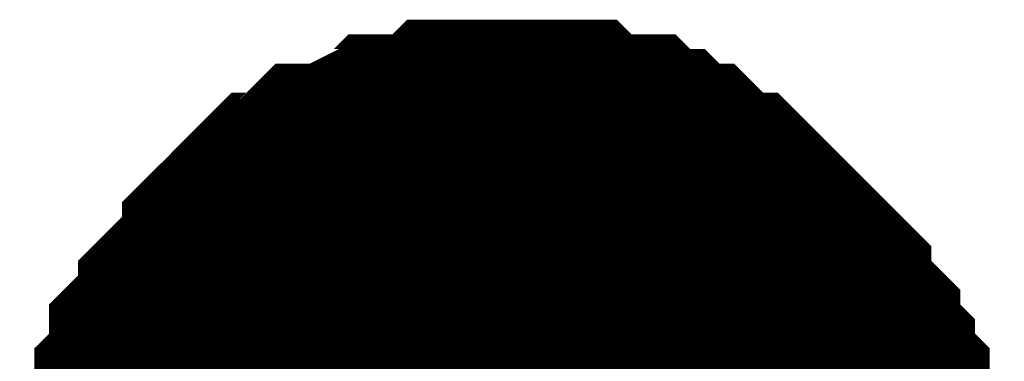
# Model space of a CAD drawing. Header units: inches. Extents: x 0 to 292, y 0 to 193.
# Tile 92 of 189: x 115.993 to 117.305, y 125.996 to 126.452. Entities that reach past the tile are written whole.
import ezdxf

# ---------------------------------------------------------------- set-up
doc = ezdxf.new("R2010")
doc.units = ezdxf.units.IN
doc.layers.add('Sheet', color=255, linetype='Continuous')

msp = doc.modelspace()

# ---------------------------------------------------------------- linework, layer by layer
at = {"layer": 'Sheet'}
for points in [[(116.1425, 125.8151, 0.2997, 0.2997, 0), (116.1425, 125.8541, 0.2997, 0.2997, 0), (116.1425, 125.8736, 0.2997, 0.2997, 0), (116.162, 125.8931, 0.2997, 0.2997, 0), (116.162, 125.9126, 0.2997, 0.2997, 0), (116.162, 125.9516, 0.2997, 0.2997, 0), (116.1815, 125.9711, 0.2997, 0.2997, 0), (116.1815, 125.9906, 0.2997, 0.2997, 0), (116.1815, 126.0101, 0.2997, 0.2997, 0), (116.2009, 126.0295, 0.2997, 0.2997, 0), (116.2204, 126.049, 0.2997, 0.2997, 0), (116.2204, 126.0685, 0.2997, 0.2997, 0), (116.2399, 126.088, 0.2997, 0.2997, 0), (116.2594, 126.1075, 0.2997, 0.2997, 0), (116.2789, 126.127, 0.2997, 0.2997, 0), (116.2789, 126.1465, 0.2997, 0.2997, 0), (116.2984, 126.166, 0.2997, 0.2997, 0), (116.3178, 126.1855, 0.2997, 0.2997, 0), (116.3373, 126.205, 0.2997, 0.2997, 0), (116.3568, 126.205, 0.2997, 0.2997, 0), (116.3763, 126.2245, 0.2997, 0.2997, 0), (116.3958, 126.2439, 0.2997, 0.2997, 0), (116.4153, 126.2439, 0.2997, 0.2997, 0), (116.4542, 126.2634, 0.2997, 0.2997, 0), (116.4737, 126.2634, 0.2997, 0.2997, 0), (116.4932, 126.2829, 0.2997, 0.2997, 0), (116.5127, 126.2829, 0.2997, 0.2997, 0), (116.5516, 126.2829, 0.2997, 0.2997, 0), (116.5711, 126.3024, 0.2997, 0.2997, 0), (116.5906, 126.3024, 0.2997, 0.2997, 0), (116.6296, 126.3024, 0.2997, 0.2997, 0), (116.6491, 126.3024, 0.2997, 0.2997, 0)], [(116.1425, 125.8151, 0.2997, 0.2997, 0), (116.1425, 125.8541, 0.2997, 0.2997, 0), (116.1425, 125.8736, 0.2997, 0.2997, 0), (116.162, 125.8931, 0.2997, 0.2997, 0), (116.162, 125.9126, 0.2997, 0.2997, 0), (116.162, 125.9516, 0.2997, 0.2997, 0), (116.1815, 125.9711, 0.2997, 0.2997, 0), (116.1815, 125.9906, 0.2997, 0.2997, 0), (116.1815, 126.0101, 0.2997, 0.2997, 0), (116.2009, 126.0295, 0.2997, 0.2997, 0), (116.2204, 126.049, 0.2997, 0.2997, 0), (116.2204, 126.0685, 0.2997, 0.2997, 0), (116.2399, 126.088, 0.2997, 0.2997, 0), (116.2594, 126.1075, 0.2997, 0.2997, 0), (116.2789, 126.127, 0.2997, 0.2997, 0), (116.2789, 126.1465, 0.2997, 0.2997, 0), (116.2984, 126.166, 0.2997, 0.2997, 0), (116.3178, 126.1855, 0.2997, 0.2997, 0), (116.3373, 126.205, 0.2997, 0.2997, 0), (116.3568, 126.205, 0.2997, 0.2997, 0), (116.3763, 126.2245, 0.2997, 0.2997, 0), (116.3958, 126.2439, 0.2997, 0.2997, 0), (116.4153, 126.2439, 0.2997, 0.2997, 0), (116.4542, 126.2634, 0.2997, 0.2997, 0), (116.4737, 126.2634, 0.2997, 0.2997, 0), (116.4932, 126.2829, 0.2997, 0.2997, 0), (116.5127, 126.2829, 0.2997, 0.2997, 0), (116.5516, 126.2829, 0.2997, 0.2997, 0), (116.5711, 126.3024, 0.2997, 0.2997, 0), (116.5906, 126.3024, 0.2997, 0.2997, 0), (116.6296, 126.3024, 0.2997, 0.2997, 0), (116.6491, 126.3024, 0.2997, 0.2997, 0)], [(116.1425, 125.8151, 0.2997, 0.2997, 0), (116.1425, 125.8541, 0.2997, 0.2997, 0), (116.1425, 125.8736, 0.2997, 0.2997, 0), (116.162, 125.8931, 0.2997, 0.2997, 0), (116.162, 125.9126, 0.2997, 0.2997, 0), (116.162, 125.9516, 0.2997, 0.2997, 0), (116.1815, 125.9711, 0.2997, 0.2997, 0), (116.1815, 125.9906, 0.2997, 0.2997, 0), (116.1815, 126.0101, 0.2997, 0.2997, 0), (116.2009, 126.0295, 0.2997, 0.2997, 0), (116.2204, 126.049, 0.2997, 0.2997, 0), (116.2204, 126.0685, 0.2997, 0.2997, 0), (116.2399, 126.088, 0.2997, 0.2997, 0), (116.2594, 126.1075, 0.2997, 0.2997, 0), (116.2789, 126.127, 0.2997, 0.2997, 0), (116.2789, 126.1465, 0.2997, 0.2997, 0), (116.2984, 126.166, 0.2997, 0.2997, 0), (116.3178, 126.1855, 0.2997, 0.2997, 0), (116.3373, 126.205, 0.2997, 0.2997, 0), (116.3568, 126.205, 0.2997, 0.2997, 0), (116.3763, 126.2245, 0.2997, 0.2997, 0), (116.3958, 126.2439, 0.2997, 0.2997, 0), (116.4153, 126.2439, 0.2997, 0.2997, 0), (116.4542, 126.2634, 0.2997, 0.2997, 0), (116.4737, 126.2634, 0.2997, 0.2997, 0), (116.4932, 126.2829, 0.2997, 0.2997, 0), (116.5127, 126.2829, 0.2997, 0.2997, 0), (116.5516, 126.2829, 0.2997, 0.2997, 0), (116.5711, 126.3024, 0.2997, 0.2997, 0), (116.5906, 126.3024, 0.2997, 0.2997, 0), (116.6296, 126.3024, 0.2997, 0.2997, 0), (116.6491, 126.3024, 0.2997, 0.2997, 0)], [(116.1425, 125.8151, 0.2997, 0.2997, 0), (116.1425, 125.8541, 0.2997, 0.2997, 0), (116.1425, 125.8736, 0.2997, 0.2997, 0), (116.162, 125.8931, 0.2997, 0.2997, 0), (116.162, 125.9126, 0.2997, 0.2997, 0), (116.162, 125.9516, 0.2997, 0.2997, 0), (116.1815, 125.9711, 0.2997, 0.2997, 0), (116.1815, 125.9906, 0.2997, 0.2997, 0), (116.1815, 126.0101, 0.2997, 0.2997, 0), (116.2009, 126.0295, 0.2997, 0.2997, 0), (116.2204, 126.049, 0.2997, 0.2997, 0), (116.2204, 126.0685, 0.2997, 0.2997, 0), (116.2399, 126.088, 0.2997, 0.2997, 0), (116.2594, 126.1075, 0.2997, 0.2997, 0), (116.2789, 126.127, 0.2997, 0.2997, 0), (116.2789, 126.1465, 0.2997, 0.2997, 0), (116.2984, 126.166, 0.2997, 0.2997, 0), (116.3178, 126.1855, 0.2997, 0.2997, 0), (116.3373, 126.205, 0.2997, 0.2997, 0), (116.3568, 126.205, 0.2997, 0.2997, 0), (116.3763, 126.2245, 0.2997, 0.2997, 0), (116.3958, 126.2439, 0.2997, 0.2997, 0), (116.4153, 126.2439, 0.2997, 0.2997, 0), (116.4542, 126.2634, 0.2997, 0.2997, 0), (116.4737, 126.2634, 0.2997, 0.2997, 0), (116.4932, 126.2829, 0.2997, 0.2997, 0), (116.5127, 126.2829, 0.2997, 0.2997, 0), (116.5516, 126.2829, 0.2997, 0.2997, 0), (116.5711, 126.3024, 0.2997, 0.2997, 0), (116.5906, 126.3024, 0.2997, 0.2997, 0), (116.6296, 126.3024, 0.2997, 0.2997, 0), (116.6491, 126.3024, 0.2997, 0.2997, 0)], [(116.1425, 125.8151, 0.2997, 0.2997, 0), (116.1425, 125.8541, 0.2997, 0.2997, 0), (116.1425, 125.8736, 0.2997, 0.2997, 0), (116.162, 125.8931, 0.2997, 0.2997, 0), (116.162, 125.9126, 0.2997, 0.2997, 0), (116.162, 125.9516, 0.2997, 0.2997, 0), (116.1815, 125.9711, 0.2997, 0.2997, 0), (116.1815, 125.9906, 0.2997, 0.2997, 0), (116.1815, 126.0101, 0.2997, 0.2997, 0), (116.2009, 126.0295, 0.2997, 0.2997, 0), (116.2204, 126.049, 0.2997, 0.2997, 0), (116.2204, 126.0685, 0.2997, 0.2997, 0), (116.2399, 126.088, 0.2997, 0.2997, 0), (116.2594, 126.1075, 0.2997, 0.2997, 0), (116.2789, 126.127, 0.2997, 0.2997, 0), (116.2789, 126.1465, 0.2997, 0.2997, 0), (116.2984, 126.166, 0.2997, 0.2997, 0), (116.3178, 126.1855, 0.2997, 0.2997, 0), (116.3373, 126.205, 0.2997, 0.2997, 0), (116.3568, 126.205, 0.2997, 0.2997, 0), (116.3763, 126.2245, 0.2997, 0.2997, 0), (116.3958, 126.2439, 0.2997, 0.2997, 0), (116.4153, 126.2439, 0.2997, 0.2997, 0), (116.4542, 126.2634, 0.2997, 0.2997, 0), (116.4737, 126.2634, 0.2997, 0.2997, 0), (116.4932, 126.2829, 0.2997, 0.2997, 0), (116.5127, 126.2829, 0.2997, 0.2997, 0), (116.5516, 126.2829, 0.2997, 0.2997, 0), (116.5711, 126.3024, 0.2997, 0.2997, 0), (116.5906, 126.3024, 0.2997, 0.2997, 0), (116.6296, 126.3024, 0.2997, 0.2997, 0), (116.6491, 126.3024, 0.2997, 0.2997, 0)], [(116.1425, 125.8151, 0.2997, 0.2997, 0), (116.1425, 125.8541, 0.2997, 0.2997, 0), (116.1425, 125.8736, 0.2997, 0.2997, 0), (116.162, 125.8931, 0.2997, 0.2997, 0), (116.162, 125.9126, 0.2997, 0.2997, 0), (116.162, 125.9516, 0.2997, 0.2997, 0), (116.1815, 125.9711, 0.2997, 0.2997, 0), (116.1815, 125.9906, 0.2997, 0.2997, 0), (116.1815, 126.0101, 0.2997, 0.2997, 0), (116.2009, 126.0295, 0.2997, 0.2997, 0), (116.2204, 126.049, 0.2997, 0.2997, 0), (116.2204, 126.0685, 0.2997, 0.2997, 0), (116.2399, 126.088, 0.2997, 0.2997, 0), (116.2594, 126.1075, 0.2997, 0.2997, 0), (116.2789, 126.127, 0.2997, 0.2997, 0), (116.2789, 126.1465, 0.2997, 0.2997, 0), (116.2984, 126.166, 0.2997, 0.2997, 0), (116.3178, 126.1855, 0.2997, 0.2997, 0), (116.3373, 126.205, 0.2997, 0.2997, 0), (116.3568, 126.205, 0.2997, 0.2997, 0), (116.3763, 126.2245, 0.2997, 0.2997, 0), (116.3958, 126.2439, 0.2997, 0.2997, 0), (116.4153, 126.2439, 0.2997, 0.2997, 0), (116.4542, 126.2634, 0.2997, 0.2997, 0), (116.4737, 126.2634, 0.2997, 0.2997, 0), (116.4932, 126.2829, 0.2997, 0.2997, 0), (116.5127, 126.2829, 0.2997, 0.2997, 0), (116.5516, 126.2829, 0.2997, 0.2997, 0), (116.5711, 126.3024, 0.2997, 0.2997, 0), (116.5906, 126.3024, 0.2997, 0.2997, 0), (116.6296, 126.3024, 0.2997, 0.2997, 0), (116.6491, 126.3024, 0.2997, 0.2997, 0)], [(116.1425, 125.8151, 0.2997, 0.2997, 0), (116.1425, 125.8541, 0.2997, 0.2997, 0), (116.1425, 125.8736, 0.2997, 0.2997, 0), (116.162, 125.8931, 0.2997, 0.2997, 0), (116.162, 125.9126, 0.2997, 0.2997, 0), (116.162, 125.9516, 0.2997, 0.2997, 0), (116.1815, 125.9711, 0.2997, 0.2997, 0), (116.1815, 125.9906, 0.2997, 0.2997, 0), (116.1815, 126.0101, 0.2997, 0.2997, 0), (116.2009, 126.0295, 0.2997, 0.2997, 0), (116.2204, 126.049, 0.2997, 0.2997, 0), (116.2204, 126.0685, 0.2997, 0.2997, 0), (116.2399, 126.088, 0.2997, 0.2997, 0), (116.2594, 126.1075, 0.2997, 0.2997, 0), (116.2789, 126.127, 0.2997, 0.2997, 0), (116.2789, 126.1465, 0.2997, 0.2997, 0), (116.2984, 126.166, 0.2997, 0.2997, 0), (116.3178, 126.1855, 0.2997, 0.2997, 0), (116.3373, 126.205, 0.2997, 0.2997, 0), (116.3568, 126.205, 0.2997, 0.2997, 0), (116.3763, 126.2245, 0.2997, 0.2997, 0), (116.3958, 126.2439, 0.2997, 0.2997, 0), (116.4153, 126.2439, 0.2997, 0.2997, 0), (116.4542, 126.2634, 0.2997, 0.2997, 0), (116.4737, 126.2634, 0.2997, 0.2997, 0), (116.4932, 126.2829, 0.2997, 0.2997, 0), (116.5127, 126.2829, 0.2997, 0.2997, 0), (116.5516, 126.2829, 0.2997, 0.2997, 0), (116.5711, 126.3024, 0.2997, 0.2997, 0), (116.5906, 126.3024, 0.2997, 0.2997, 0), (116.6296, 126.3024, 0.2997, 0.2997, 0), (116.6491, 126.3024, 0.2997, 0.2997, 0)], [(116.6491, 126.3024, 0.2997, 0.2997, 0), (116.6491, 126.3024, 0.2997, 0.2997, 0)], [(116.6491, 126.3024, 0.2997, 0.2997, 0), (116.6685, 126.3024, 0.2997, 0.2997, 0), (116.7075, 126.3024, 0.2997, 0.2997, 0), (116.727, 126.3024, 0.2997, 0.2997, 0), (116.7465, 126.2829, 0.2997, 0.2997, 0), (116.766, 126.2829, 0.2997, 0.2997, 0), (116.8049, 126.2829, 0.2997, 0.2997, 0), (116.8244, 126.2634, 0.2997, 0.2997, 0), (116.8439, 126.2634, 0.2997, 0.2997, 0), (116.8634, 126.2439, 0.2997, 0.2997, 0), (116.8829, 126.2439, 0.2997, 0.2997, 0), (116.9023, 126.2245, 0.2997, 0.2997, 0), (116.9218, 126.205, 0.2997, 0.2997, 0), (116.9413, 126.205, 0.2997, 0.2997, 0), (116.9608, 126.1855, 0.2997, 0.2997, 0), (116.9803, 126.166, 0.2997, 0.2997, 0), (116.9998, 126.1465, 0.2997, 0.2997, 0), (117.0193, 126.127, 0.2997, 0.2997, 0), (117.0387, 126.1075, 0.2997, 0.2997, 0), (117.0582, 126.088, 0.2997, 0.2997, 0), (117.0582, 126.0685, 0.2997, 0.2997, 0), (117.0777, 126.049, 0.2997, 0.2997, 0), (117.0972, 126.0295, 0.2997, 0.2997, 0), (117.0972, 126.0101, 0.2997, 0.2997, 0), (117.1167, 125.9906, 0.2997, 0.2997, 0), (117.1167, 125.9711, 0.2997, 0.2997, 0), (117.1362, 125.9516, 0.2997, 0.2997, 0), (117.1362, 125.9126, 0.2997, 0.2997, 0), (117.1362, 125.8931, 0.2997, 0.2997, 0), (117.1556, 125.8736, 0.2997, 0.2997, 0), (117.1556, 125.8541, 0.2997, 0.2997, 0), (117.1556, 125.8151, 0.2997, 0.2997, 0)], [(116.6491, 126.3024, 0.2997, 0.2997, 0), (116.6491, 126.3024, 0.2997, 0.2997, 0)], [(116.6491, 126.3024, 0.2997, 0.2997, 0), (116.6685, 126.3024, 0.2997, 0.2997, 0), (116.7075, 126.3024, 0.2997, 0.2997, 0), (116.727, 126.3024, 0.2997, 0.2997, 0), (116.7465, 126.2829, 0.2997, 0.2997, 0), (116.766, 126.2829, 0.2997, 0.2997, 0), (116.8049, 126.2829, 0.2997, 0.2997, 0), (116.8244, 126.2634, 0.2997, 0.2997, 0), (116.8439, 126.2634, 0.2997, 0.2997, 0), (116.8634, 126.2439, 0.2997, 0.2997, 0), (116.8829, 126.2439, 0.2997, 0.2997, 0), (116.9023, 126.2245, 0.2997, 0.2997, 0), (116.9218, 126.205, 0.2997, 0.2997, 0), (116.9413, 126.205, 0.2997, 0.2997, 0), (116.9608, 126.1855, 0.2997, 0.2997, 0), (116.9803, 126.166, 0.2997, 0.2997, 0), (116.9998, 126.1465, 0.2997, 0.2997, 0), (117.0193, 126.127, 0.2997, 0.2997, 0), (117.0387, 126.1075, 0.2997, 0.2997, 0), (117.0582, 126.088, 0.2997, 0.2997, 0), (117.0582, 126.0685, 0.2997, 0.2997, 0), (117.0777, 126.049, 0.2997, 0.2997, 0), (117.0972, 126.0295, 0.2997, 0.2997, 0), (117.0972, 126.0101, 0.2997, 0.2997, 0), (117.1167, 125.9906, 0.2997, 0.2997, 0), (117.1167, 125.9711, 0.2997, 0.2997, 0), (117.1362, 125.9516, 0.2997, 0.2997, 0), (117.1362, 125.9126, 0.2997, 0.2997, 0), (117.1362, 125.8931, 0.2997, 0.2997, 0), (117.1556, 125.8736, 0.2997, 0.2997, 0), (117.1556, 125.8541, 0.2997, 0.2997, 0), (117.1556, 125.8151, 0.2997, 0.2997, 0)], [(116.6491, 126.3024, 0.2997, 0.2997, 0), (116.6491, 126.3024, 0.2997, 0.2997, 0)], [(116.6491, 126.3024, 0.2997, 0.2997, 0), (116.6685, 126.3024, 0.2997, 0.2997, 0), (116.7075, 126.3024, 0.2997, 0.2997, 0), (116.727, 126.3024, 0.2997, 0.2997, 0), (116.7465, 126.2829, 0.2997, 0.2997, 0), (116.766, 126.2829, 0.2997, 0.2997, 0), (116.8049, 126.2829, 0.2997, 0.2997, 0), (116.8244, 126.2634, 0.2997, 0.2997, 0), (116.8439, 126.2634, 0.2997, 0.2997, 0), (116.8634, 126.2439, 0.2997, 0.2997, 0), (116.8829, 126.2439, 0.2997, 0.2997, 0), (116.9023, 126.2245, 0.2997, 0.2997, 0), (116.9218, 126.205, 0.2997, 0.2997, 0), (116.9413, 126.205, 0.2997, 0.2997, 0), (116.9608, 126.1855, 0.2997, 0.2997, 0), (116.9803, 126.166, 0.2997, 0.2997, 0), (116.9998, 126.1465, 0.2997, 0.2997, 0), (117.0193, 126.127, 0.2997, 0.2997, 0), (117.0387, 126.1075, 0.2997, 0.2997, 0), (117.0582, 126.088, 0.2997, 0.2997, 0), (117.0582, 126.0685, 0.2997, 0.2997, 0), (117.0777, 126.049, 0.2997, 0.2997, 0), (117.0972, 126.0295, 0.2997, 0.2997, 0), (117.0972, 126.0101, 0.2997, 0.2997, 0), (117.1167, 125.9906, 0.2997, 0.2997, 0), (117.1167, 125.9711, 0.2997, 0.2997, 0), (117.1362, 125.9516, 0.2997, 0.2997, 0), (117.1362, 125.9126, 0.2997, 0.2997, 0), (117.1362, 125.8931, 0.2997, 0.2997, 0), (117.1556, 125.8736, 0.2997, 0.2997, 0), (117.1556, 125.8541, 0.2997, 0.2997, 0), (117.1556, 125.8151, 0.2997, 0.2997, 0)], [(116.6491, 126.3024, 0.2997, 0.2997, 0), (116.6491, 126.3024, 0.2997, 0.2997, 0)], [(116.6491, 126.3024, 0.2997, 0.2997, 0), (116.6685, 126.3024, 0.2997, 0.2997, 0), (116.7075, 126.3024, 0.2997, 0.2997, 0), (116.727, 126.3024, 0.2997, 0.2997, 0), (116.7465, 126.2829, 0.2997, 0.2997, 0), (116.766, 126.2829, 0.2997, 0.2997, 0), (116.8049, 126.2829, 0.2997, 0.2997, 0), (116.8244, 126.2634, 0.2997, 0.2997, 0), (116.8439, 126.2634, 0.2997, 0.2997, 0), (116.8634, 126.2439, 0.2997, 0.2997, 0), (116.8829, 126.2439, 0.2997, 0.2997, 0), (116.9023, 126.2245, 0.2997, 0.2997, 0), (116.9218, 126.205, 0.2997, 0.2997, 0), (116.9413, 126.205, 0.2997, 0.2997, 0), (116.9608, 126.1855, 0.2997, 0.2997, 0), (116.9803, 126.166, 0.2997, 0.2997, 0), (116.9998, 126.1465, 0.2997, 0.2997, 0), (117.0193, 126.127, 0.2997, 0.2997, 0), (117.0387, 126.1075, 0.2997, 0.2997, 0), (117.0582, 126.088, 0.2997, 0.2997, 0), (117.0582, 126.0685, 0.2997, 0.2997, 0), (117.0777, 126.049, 0.2997, 0.2997, 0), (117.0972, 126.0295, 0.2997, 0.2997, 0), (117.0972, 126.0101, 0.2997, 0.2997, 0), (117.1167, 125.9906, 0.2997, 0.2997, 0), (117.1167, 125.9711, 0.2997, 0.2997, 0), (117.1362, 125.9516, 0.2997, 0.2997, 0), (117.1362, 125.9126, 0.2997, 0.2997, 0), (117.1362, 125.8931, 0.2997, 0.2997, 0), (117.1556, 125.8736, 0.2997, 0.2997, 0), (117.1556, 125.8541, 0.2997, 0.2997, 0), (117.1556, 125.8151, 0.2997, 0.2997, 0)], [(116.6491, 126.3024, 0.2997, 0.2997, 0), (116.6491, 126.3024, 0.2997, 0.2997, 0)], [(116.6491, 126.3024, 0.2997, 0.2997, 0), (116.6685, 126.3024, 0.2997, 0.2997, 0), (116.7075, 126.3024, 0.2997, 0.2997, 0), (116.727, 126.3024, 0.2997, 0.2997, 0), (116.7465, 126.2829, 0.2997, 0.2997, 0), (116.766, 126.2829, 0.2997, 0.2997, 0), (116.8049, 126.2829, 0.2997, 0.2997, 0), (116.8244, 126.2634, 0.2997, 0.2997, 0), (116.8439, 126.2634, 0.2997, 0.2997, 0), (116.8634, 126.2439, 0.2997, 0.2997, 0), (116.8829, 126.2439, 0.2997, 0.2997, 0), (116.9023, 126.2245, 0.2997, 0.2997, 0), (116.9218, 126.205, 0.2997, 0.2997, 0), (116.9413, 126.205, 0.2997, 0.2997, 0), (116.9608, 126.1855, 0.2997, 0.2997, 0), (116.9803, 126.166, 0.2997, 0.2997, 0), (116.9998, 126.1465, 0.2997, 0.2997, 0), (117.0193, 126.127, 0.2997, 0.2997, 0), (117.0387, 126.1075, 0.2997, 0.2997, 0), (117.0582, 126.088, 0.2997, 0.2997, 0), (117.0582, 126.0685, 0.2997, 0.2997, 0), (117.0777, 126.049, 0.2997, 0.2997, 0), (117.0972, 126.0295, 0.2997, 0.2997, 0), (117.0972, 126.0101, 0.2997, 0.2997, 0), (117.1167, 125.9906, 0.2997, 0.2997, 0), (117.1167, 125.9711, 0.2997, 0.2997, 0), (117.1362, 125.9516, 0.2997, 0.2997, 0), (117.1362, 125.9126, 0.2997, 0.2997, 0), (117.1362, 125.8931, 0.2997, 0.2997, 0), (117.1556, 125.8736, 0.2997, 0.2997, 0), (117.1556, 125.8541, 0.2997, 0.2997, 0), (117.1556, 125.8151, 0.2997, 0.2997, 0)], [(116.6491, 126.3024, 0.2997, 0.2997, 0), (116.6491, 126.3024, 0.2997, 0.2997, 0)], [(116.6491, 126.3024, 0.2997, 0.2997, 0), (116.6685, 126.3024, 0.2997, 0.2997, 0), (116.7075, 126.3024, 0.2997, 0.2997, 0), (116.727, 126.3024, 0.2997, 0.2997, 0), (116.7465, 126.2829, 0.2997, 0.2997, 0), (116.766, 126.2829, 0.2997, 0.2997, 0), (116.8049, 126.2829, 0.2997, 0.2997, 0), (116.8244, 126.2634, 0.2997, 0.2997, 0), (116.8439, 126.2634, 0.2997, 0.2997, 0), (116.8634, 126.2439, 0.2997, 0.2997, 0), (116.8829, 126.2439, 0.2997, 0.2997, 0), (116.9023, 126.2245, 0.2997, 0.2997, 0), (116.9218, 126.205, 0.2997, 0.2997, 0), (116.9413, 126.205, 0.2997, 0.2997, 0), (116.9608, 126.1855, 0.2997, 0.2997, 0), (116.9803, 126.166, 0.2997, 0.2997, 0), (116.9998, 126.1465, 0.2997, 0.2997, 0), (117.0193, 126.127, 0.2997, 0.2997, 0), (117.0387, 126.1075, 0.2997, 0.2997, 0), (117.0582, 126.088, 0.2997, 0.2997, 0), (117.0582, 126.0685, 0.2997, 0.2997, 0), (117.0777, 126.049, 0.2997, 0.2997, 0), (117.0972, 126.0295, 0.2997, 0.2997, 0), (117.0972, 126.0101, 0.2997, 0.2997, 0), (117.1167, 125.9906, 0.2997, 0.2997, 0), (117.1167, 125.9711, 0.2997, 0.2997, 0), (117.1362, 125.9516, 0.2997, 0.2997, 0), (117.1362, 125.9126, 0.2997, 0.2997, 0), (117.1362, 125.8931, 0.2997, 0.2997, 0), (117.1556, 125.8736, 0.2997, 0.2997, 0), (117.1556, 125.8541, 0.2997, 0.2997, 0), (117.1556, 125.8151, 0.2997, 0.2997, 0)], [(116.6491, 126.3024, 0.2997, 0.2997, 0), (116.6491, 126.3024, 0.2997, 0.2997, 0)], [(116.6491, 126.3024, 0.2997, 0.2997, 0), (116.6685, 126.3024, 0.2997, 0.2997, 0), (116.7075, 126.3024, 0.2997, 0.2997, 0), (116.727, 126.3024, 0.2997, 0.2997, 0), (116.7465, 126.2829, 0.2997, 0.2997, 0), (116.766, 126.2829, 0.2997, 0.2997, 0), (116.8049, 126.2829, 0.2997, 0.2997, 0), (116.8244, 126.2634, 0.2997, 0.2997, 0), (116.8439, 126.2634, 0.2997, 0.2997, 0), (116.8634, 126.2439, 0.2997, 0.2997, 0), (116.8829, 126.2439, 0.2997, 0.2997, 0), (116.9023, 126.2245, 0.2997, 0.2997, 0), (116.9218, 126.205, 0.2997, 0.2997, 0), (116.9413, 126.205, 0.2997, 0.2997, 0), (116.9608, 126.1855, 0.2997, 0.2997, 0), (116.9803, 126.166, 0.2997, 0.2997, 0), (116.9998, 126.1465, 0.2997, 0.2997, 0), (117.0193, 126.127, 0.2997, 0.2997, 0), (117.0387, 126.1075, 0.2997, 0.2997, 0), (117.0582, 126.088, 0.2997, 0.2997, 0), (117.0582, 126.0685, 0.2997, 0.2997, 0), (117.0777, 126.049, 0.2997, 0.2997, 0), (117.0972, 126.0295, 0.2997, 0.2997, 0), (117.0972, 126.0101, 0.2997, 0.2997, 0), (117.1167, 125.9906, 0.2997, 0.2997, 0), (117.1167, 125.9711, 0.2997, 0.2997, 0), (117.1362, 125.9516, 0.2997, 0.2997, 0), (117.1362, 125.9126, 0.2997, 0.2997, 0), (117.1362, 125.8931, 0.2997, 0.2997, 0), (117.1556, 125.8736, 0.2997, 0.2997, 0), (117.1556, 125.8541, 0.2997, 0.2997, 0), (117.1556, 125.8151, 0.2997, 0.2997, 0)], [(116.162, 125.9126, 0.0991, 0.0991, 0), (116.162, 125.9516, 0.0991, 0.0991, 0), (116.1815, 125.9711, 0.0991, 0.0991, 0), (116.1815, 125.9906, 0.0991, 0.0991, 0), (116.1815, 126.0101, 0.0991, 0.0991, 0), (116.2009, 126.0295, 0.0991, 0.0991, 0), (116.2204, 126.049, 0.0991, 0.0991, 0), (116.2204, 126.0685, 0.0991, 0.0991, 0), (116.2399, 126.088, 0.0991, 0.0991, 0), (116.2594, 126.1075, 0.0991, 0.0991, 0), (116.2789, 126.127, 0.0991, 0.0991, 0), (116.2789, 126.1465, 0.0991, 0.0991, 0), (116.2984, 126.166, 0.0991, 0.0991, 0), (116.3178, 126.1855, 0.0991, 0.0991, 0), (116.3373, 126.205, 0.0991, 0.0991, 0), (116.3568, 126.205, 0.0991, 0.0991, 0), (116.3763, 126.2245, 0.0991, 0.0991, 0), (116.3958, 126.2439, 0.0991, 0.0991, 0), (116.4153, 126.2439, 0.0991, 0.0991, 0), (116.4542, 126.2634, 0.0991, 0.0991, 0), (116.4737, 126.2634, 0.0991, 0.0991, 0), (116.4932, 126.2829, 0.0991, 0.0991, 0), (116.5127, 126.2829, 0.0991, 0.0991, 0), (116.5516, 126.2829, 0.0991, 0.0991, 0), (116.5711, 126.3024, 0.0991, 0.0991, 0), (116.5906, 126.3024, 0.0991, 0.0991, 0), (116.6296, 126.3024, 0.0991, 0.0991, 0), (116.6491, 126.3024, 0.0991, 0.0991, 0)], [(116.162, 125.9126, 0.0991, 0.0991, 0), (116.162, 125.9516, 0.0991, 0.0991, 0), (116.1815, 125.9711, 0.0991, 0.0991, 0), (116.1815, 125.9906, 0.0991, 0.0991, 0), (116.1815, 126.0101, 0.0991, 0.0991, 0), (116.2009, 126.0295, 0.0991, 0.0991, 0), (116.2204, 126.049, 0.0991, 0.0991, 0), (116.2204, 126.0685, 0.0991, 0.0991, 0), (116.2399, 126.088, 0.0991, 0.0991, 0), (116.2594, 126.1075, 0.0991, 0.0991, 0), (116.2789, 126.127, 0.0991, 0.0991, 0), (116.2789, 126.1465, 0.0991, 0.0991, 0), (116.2984, 126.166, 0.0991, 0.0991, 0), (116.3178, 126.1855, 0.0991, 0.0991, 0), (116.3373, 126.205, 0.0991, 0.0991, 0), (116.3568, 126.205, 0.0991, 0.0991, 0), (116.3763, 126.2245, 0.0991, 0.0991, 0), (116.3958, 126.2439, 0.0991, 0.0991, 0), (116.4153, 126.2439, 0.0991, 0.0991, 0), (116.4542, 126.2634, 0.0991, 0.0991, 0), (116.4737, 126.2634, 0.0991, 0.0991, 0), (116.4932, 126.2829, 0.0991, 0.0991, 0), (116.5127, 126.2829, 0.0991, 0.0991, 0), (116.5516, 126.2829, 0.0991, 0.0991, 0), (116.5711, 126.3024, 0.0991, 0.0991, 0), (116.5906, 126.3024, 0.0991, 0.0991, 0), (116.6296, 126.3024, 0.0991, 0.0991, 0), (116.6491, 126.3024, 0.0991, 0.0991, 0)], [(116.162, 125.9126, 0.0991, 0.0991, 0), (116.162, 125.9516, 0.0991, 0.0991, 0), (116.1815, 125.9711, 0.0991, 0.0991, 0), (116.1815, 125.9906, 0.0991, 0.0991, 0), (116.1815, 126.0101, 0.0991, 0.0991, 0), (116.2009, 126.0295, 0.0991, 0.0991, 0), (116.2204, 126.049, 0.0991, 0.0991, 0), (116.2204, 126.0685, 0.0991, 0.0991, 0), (116.2399, 126.088, 0.0991, 0.0991, 0), (116.2594, 126.1075, 0.0991, 0.0991, 0), (116.2789, 126.127, 0.0991, 0.0991, 0), (116.2789, 126.1465, 0.0991, 0.0991, 0), (116.2984, 126.166, 0.0991, 0.0991, 0), (116.3178, 126.1855, 0.0991, 0.0991, 0), (116.3373, 126.205, 0.0991, 0.0991, 0), (116.3568, 126.205, 0.0991, 0.0991, 0), (116.3763, 126.2245, 0.0991, 0.0991, 0), (116.3958, 126.2439, 0.0991, 0.0991, 0), (116.4153, 126.2439, 0.0991, 0.0991, 0), (116.4542, 126.2634, 0.0991, 0.0991, 0), (116.4737, 126.2634, 0.0991, 0.0991, 0), (116.4932, 126.2829, 0.0991, 0.0991, 0), (116.5127, 126.2829, 0.0991, 0.0991, 0), (116.5516, 126.2829, 0.0991, 0.0991, 0), (116.5711, 126.3024, 0.0991, 0.0991, 0), (116.5906, 126.3024, 0.0991, 0.0991, 0), (116.6296, 126.3024, 0.0991, 0.0991, 0), (116.6491, 126.3024, 0.0991, 0.0991, 0)], [(116.162, 125.9126, 0.0991, 0.0991, 0), (116.162, 125.9516, 0.0991, 0.0991, 0), (116.1815, 125.9711, 0.0991, 0.0991, 0), (116.1815, 125.9906, 0.0991, 0.0991, 0), (116.1815, 126.0101, 0.0991, 0.0991, 0), (116.2009, 126.0295, 0.0991, 0.0991, 0), (116.2204, 126.049, 0.0991, 0.0991, 0), (116.2204, 126.0685, 0.0991, 0.0991, 0), (116.2399, 126.088, 0.0991, 0.0991, 0), (116.2594, 126.1075, 0.0991, 0.0991, 0), (116.2789, 126.127, 0.0991, 0.0991, 0), (116.2789, 126.1465, 0.0991, 0.0991, 0), (116.2984, 126.166, 0.0991, 0.0991, 0), (116.3178, 126.1855, 0.0991, 0.0991, 0), (116.3373, 126.205, 0.0991, 0.0991, 0), (116.3568, 126.205, 0.0991, 0.0991, 0), (116.3763, 126.2245, 0.0991, 0.0991, 0), (116.3958, 126.2439, 0.0991, 0.0991, 0), (116.4153, 126.2439, 0.0991, 0.0991, 0), (116.4542, 126.2634, 0.0991, 0.0991, 0), (116.4737, 126.2634, 0.0991, 0.0991, 0), (116.4932, 126.2829, 0.0991, 0.0991, 0), (116.5127, 126.2829, 0.0991, 0.0991, 0), (116.5516, 126.2829, 0.0991, 0.0991, 0), (116.5711, 126.3024, 0.0991, 0.0991, 0), (116.5906, 126.3024, 0.0991, 0.0991, 0), (116.6296, 126.3024, 0.0991, 0.0991, 0), (116.6491, 126.3024, 0.0991, 0.0991, 0)], [(116.162, 125.9126, 0.0991, 0.0991, 0), (116.162, 125.9516, 0.0991, 0.0991, 0), (116.1815, 125.9711, 0.0991, 0.0991, 0), (116.1815, 125.9906, 0.0991, 0.0991, 0), (116.1815, 126.0101, 0.0991, 0.0991, 0), (116.2009, 126.0295, 0.0991, 0.0991, 0), (116.2204, 126.049, 0.0991, 0.0991, 0), (116.2204, 126.0685, 0.0991, 0.0991, 0), (116.2399, 126.088, 0.0991, 0.0991, 0), (116.2594, 126.1075, 0.0991, 0.0991, 0), (116.2789, 126.127, 0.0991, 0.0991, 0), (116.2789, 126.1465, 0.0991, 0.0991, 0), (116.2984, 126.166, 0.0991, 0.0991, 0), (116.3178, 126.1855, 0.0991, 0.0991, 0), (116.3373, 126.205, 0.0991, 0.0991, 0), (116.3568, 126.205, 0.0991, 0.0991, 0), (116.3763, 126.2245, 0.0991, 0.0991, 0), (116.3958, 126.2439, 0.0991, 0.0991, 0), (116.4153, 126.2439, 0.0991, 0.0991, 0), (116.4542, 126.2634, 0.0991, 0.0991, 0), (116.4737, 126.2634, 0.0991, 0.0991, 0), (116.4932, 126.2829, 0.0991, 0.0991, 0), (116.5127, 126.2829, 0.0991, 0.0991, 0), (116.5516, 126.2829, 0.0991, 0.0991, 0), (116.5711, 126.3024, 0.0991, 0.0991, 0), (116.5906, 126.3024, 0.0991, 0.0991, 0), (116.6296, 126.3024, 0.0991, 0.0991, 0), (116.6491, 126.3024, 0.0991, 0.0991, 0)], [(116.162, 125.9126, 0.0991, 0.0991, 0), (116.162, 125.9516, 0.0991, 0.0991, 0), (116.1815, 125.9711, 0.0991, 0.0991, 0), (116.1815, 125.9906, 0.0991, 0.0991, 0), (116.1815, 126.0101, 0.0991, 0.0991, 0), (116.2009, 126.0295, 0.0991, 0.0991, 0), (116.2204, 126.049, 0.0991, 0.0991, 0), (116.2204, 126.0685, 0.0991, 0.0991, 0), (116.2399, 126.088, 0.0991, 0.0991, 0), (116.2594, 126.1075, 0.0991, 0.0991, 0), (116.2789, 126.127, 0.0991, 0.0991, 0), (116.2789, 126.1465, 0.0991, 0.0991, 0), (116.2984, 126.166, 0.0991, 0.0991, 0), (116.3178, 126.1855, 0.0991, 0.0991, 0), (116.3373, 126.205, 0.0991, 0.0991, 0), (116.3568, 126.205, 0.0991, 0.0991, 0), (116.3763, 126.2245, 0.0991, 0.0991, 0), (116.3958, 126.2439, 0.0991, 0.0991, 0), (116.4153, 126.2439, 0.0991, 0.0991, 0), (116.4542, 126.2634, 0.0991, 0.0991, 0), (116.4737, 126.2634, 0.0991, 0.0991, 0), (116.4932, 126.2829, 0.0991, 0.0991, 0), (116.5127, 126.2829, 0.0991, 0.0991, 0), (116.5516, 126.2829, 0.0991, 0.0991, 0), (116.5711, 126.3024, 0.0991, 0.0991, 0), (116.5906, 126.3024, 0.0991, 0.0991, 0), (116.6296, 126.3024, 0.0991, 0.0991, 0), (116.6491, 126.3024, 0.0991, 0.0991, 0)], [(116.162, 125.9126, 0.0991, 0.0991, 0), (116.162, 125.9516, 0.0991, 0.0991, 0), (116.1815, 125.9711, 0.0991, 0.0991, 0), (116.1815, 125.9906, 0.0991, 0.0991, 0), (116.1815, 126.0101, 0.0991, 0.0991, 0), (116.2009, 126.0295, 0.0991, 0.0991, 0), (116.2204, 126.049, 0.0991, 0.0991, 0), (116.2204, 126.0685, 0.0991, 0.0991, 0), (116.2399, 126.088, 0.0991, 0.0991, 0), (116.2594, 126.1075, 0.0991, 0.0991, 0), (116.2789, 126.127, 0.0991, 0.0991, 0), (116.2789, 126.1465, 0.0991, 0.0991, 0), (116.2984, 126.166, 0.0991, 0.0991, 0), (116.3178, 126.1855, 0.0991, 0.0991, 0), (116.3373, 126.205, 0.0991, 0.0991, 0), (116.3568, 126.205, 0.0991, 0.0991, 0), (116.3763, 126.2245, 0.0991, 0.0991, 0), (116.3958, 126.2439, 0.0991, 0.0991, 0), (116.4153, 126.2439, 0.0991, 0.0991, 0), (116.4542, 126.2634, 0.0991, 0.0991, 0), (116.4737, 126.2634, 0.0991, 0.0991, 0), (116.4932, 126.2829, 0.0991, 0.0991, 0), (116.5127, 126.2829, 0.0991, 0.0991, 0), (116.5516, 126.2829, 0.0991, 0.0991, 0), (116.5711, 126.3024, 0.0991, 0.0991, 0), (116.5906, 126.3024, 0.0991, 0.0991, 0), (116.6296, 126.3024, 0.0991, 0.0991, 0), (116.6491, 126.3024, 0.0991, 0.0991, 0)], [(116.6491, 126.3024, 0.0991, 0.0991, 0), (116.6491, 126.3024, 0.0991, 0.0991, 0)], [(116.6491, 126.3024, 0.0991, 0.0991, 0), (116.6685, 126.3024, 0.0991, 0.0991, 0), (116.7075, 126.3024, 0.0991, 0.0991, 0), (116.727, 126.3024, 0.0991, 0.0991, 0), (116.7465, 126.2829, 0.0991, 0.0991, 0), (116.766, 126.2829, 0.0991, 0.0991, 0), (116.8049, 126.2829, 0.0991, 0.0991, 0), (116.8244, 126.2634, 0.0991, 0.0991, 0), (116.8439, 126.2634, 0.0991, 0.0991, 0), (116.8634, 126.2439, 0.0991, 0.0991, 0), (116.8829, 126.2439, 0.0991, 0.0991, 0), (116.9023, 126.2245, 0.0991, 0.0991, 0), (116.9218, 126.205, 0.0991, 0.0991, 0), (116.9413, 126.205, 0.0991, 0.0991, 0), (116.9608, 126.1855, 0.0991, 0.0991, 0), (116.9803, 126.166, 0.0991, 0.0991, 0), (116.9998, 126.1465, 0.0991, 0.0991, 0), (117.0193, 126.127, 0.0991, 0.0991, 0), (117.0387, 126.1075, 0.0991, 0.0991, 0), (117.0582, 126.088, 0.0991, 0.0991, 0), (117.0582, 126.0685, 0.0991, 0.0991, 0), (117.0777, 126.049, 0.0991, 0.0991, 0), (117.0972, 126.0295, 0.0991, 0.0991, 0), (117.0972, 126.0101, 0.0991, 0.0991, 0), (117.1167, 125.9906, 0.0991, 0.0991, 0), (117.1167, 125.9711, 0.0991, 0.0991, 0), (117.1362, 125.9516, 0.0991, 0.0991, 0), (117.1362, 125.9126, 0.0991, 0.0991, 0)], [(116.6491, 126.3024, 0.0991, 0.0991, 0), (116.6491, 126.3024, 0.0991, 0.0991, 0)], [(116.6491, 126.3024, 0.0991, 0.0991, 0), (116.6685, 126.3024, 0.0991, 0.0991, 0), (116.7075, 126.3024, 0.0991, 0.0991, 0), (116.727, 126.3024, 0.0991, 0.0991, 0), (116.7465, 126.2829, 0.0991, 0.0991, 0), (116.766, 126.2829, 0.0991, 0.0991, 0), (116.8049, 126.2829, 0.0991, 0.0991, 0), (116.8244, 126.2634, 0.0991, 0.0991, 0), (116.8439, 126.2634, 0.0991, 0.0991, 0), (116.8634, 126.2439, 0.0991, 0.0991, 0), (116.8829, 126.2439, 0.0991, 0.0991, 0), (116.9023, 126.2245, 0.0991, 0.0991, 0), (116.9218, 126.205, 0.0991, 0.0991, 0), (116.9413, 126.205, 0.0991, 0.0991, 0), (116.9608, 126.1855, 0.0991, 0.0991, 0), (116.9803, 126.166, 0.0991, 0.0991, 0), (116.9998, 126.1465, 0.0991, 0.0991, 0), (117.0193, 126.127, 0.0991, 0.0991, 0), (117.0387, 126.1075, 0.0991, 0.0991, 0), (117.0582, 126.088, 0.0991, 0.0991, 0), (117.0582, 126.0685, 0.0991, 0.0991, 0), (117.0777, 126.049, 0.0991, 0.0991, 0), (117.0972, 126.0295, 0.0991, 0.0991, 0), (117.0972, 126.0101, 0.0991, 0.0991, 0), (117.1167, 125.9906, 0.0991, 0.0991, 0), (117.1167, 125.9711, 0.0991, 0.0991, 0), (117.1362, 125.9516, 0.0991, 0.0991, 0), (117.1362, 125.9126, 0.0991, 0.0991, 0)], [(116.6491, 126.3024, 0.0991, 0.0991, 0), (116.6491, 126.3024, 0.0991, 0.0991, 0)], [(116.6491, 126.3024, 0.0991, 0.0991, 0), (116.6685, 126.3024, 0.0991, 0.0991, 0), (116.7075, 126.3024, 0.0991, 0.0991, 0), (116.727, 126.3024, 0.0991, 0.0991, 0), (116.7465, 126.2829, 0.0991, 0.0991, 0), (116.766, 126.2829, 0.0991, 0.0991, 0), (116.8049, 126.2829, 0.0991, 0.0991, 0), (116.8244, 126.2634, 0.0991, 0.0991, 0), (116.8439, 126.2634, 0.0991, 0.0991, 0), (116.8634, 126.2439, 0.0991, 0.0991, 0), (116.8829, 126.2439, 0.0991, 0.0991, 0), (116.9023, 126.2245, 0.0991, 0.0991, 0), (116.9218, 126.205, 0.0991, 0.0991, 0), (116.9413, 126.205, 0.0991, 0.0991, 0), (116.9608, 126.1855, 0.0991, 0.0991, 0), (116.9803, 126.166, 0.0991, 0.0991, 0), (116.9998, 126.1465, 0.0991, 0.0991, 0), (117.0193, 126.127, 0.0991, 0.0991, 0), (117.0387, 126.1075, 0.0991, 0.0991, 0), (117.0582, 126.088, 0.0991, 0.0991, 0), (117.0582, 126.0685, 0.0991, 0.0991, 0), (117.0777, 126.049, 0.0991, 0.0991, 0), (117.0972, 126.0295, 0.0991, 0.0991, 0), (117.0972, 126.0101, 0.0991, 0.0991, 0), (117.1167, 125.9906, 0.0991, 0.0991, 0), (117.1167, 125.9711, 0.0991, 0.0991, 0), (117.1362, 125.9516, 0.0991, 0.0991, 0), (117.1362, 125.9126, 0.0991, 0.0991, 0)], [(116.6491, 126.3024, 0.0991, 0.0991, 0), (116.6491, 126.3024, 0.0991, 0.0991, 0)], [(116.6491, 126.3024, 0.0991, 0.0991, 0), (116.6685, 126.3024, 0.0991, 0.0991, 0), (116.7075, 126.3024, 0.0991, 0.0991, 0), (116.727, 126.3024, 0.0991, 0.0991, 0), (116.7465, 126.2829, 0.0991, 0.0991, 0), (116.766, 126.2829, 0.0991, 0.0991, 0), (116.8049, 126.2829, 0.0991, 0.0991, 0), (116.8244, 126.2634, 0.0991, 0.0991, 0), (116.8439, 126.2634, 0.0991, 0.0991, 0), (116.8634, 126.2439, 0.0991, 0.0991, 0), (116.8829, 126.2439, 0.0991, 0.0991, 0), (116.9023, 126.2245, 0.0991, 0.0991, 0), (116.9218, 126.205, 0.0991, 0.0991, 0), (116.9413, 126.205, 0.0991, 0.0991, 0), (116.9608, 126.1855, 0.0991, 0.0991, 0), (116.9803, 126.166, 0.0991, 0.0991, 0), (116.9998, 126.1465, 0.0991, 0.0991, 0), (117.0193, 126.127, 0.0991, 0.0991, 0), (117.0387, 126.1075, 0.0991, 0.0991, 0), (117.0582, 126.088, 0.0991, 0.0991, 0), (117.0582, 126.0685, 0.0991, 0.0991, 0), (117.0777, 126.049, 0.0991, 0.0991, 0), (117.0972, 126.0295, 0.0991, 0.0991, 0), (117.0972, 126.0101, 0.0991, 0.0991, 0), (117.1167, 125.9906, 0.0991, 0.0991, 0), (117.1167, 125.9711, 0.0991, 0.0991, 0), (117.1362, 125.9516, 0.0991, 0.0991, 0), (117.1362, 125.9126, 0.0991, 0.0991, 0)], [(116.6491, 126.3024, 0.0991, 0.0991, 0), (116.6491, 126.3024, 0.0991, 0.0991, 0)], [(116.6491, 126.3024, 0.0991, 0.0991, 0), (116.6685, 126.3024, 0.0991, 0.0991, 0), (116.7075, 126.3024, 0.0991, 0.0991, 0), (116.727, 126.3024, 0.0991, 0.0991, 0), (116.7465, 126.2829, 0.0991, 0.0991, 0), (116.766, 126.2829, 0.0991, 0.0991, 0), (116.8049, 126.2829, 0.0991, 0.0991, 0), (116.8244, 126.2634, 0.0991, 0.0991, 0), (116.8439, 126.2634, 0.0991, 0.0991, 0), (116.8634, 126.2439, 0.0991, 0.0991, 0), (116.8829, 126.2439, 0.0991, 0.0991, 0), (116.9023, 126.2245, 0.0991, 0.0991, 0), (116.9218, 126.205, 0.0991, 0.0991, 0), (116.9413, 126.205, 0.0991, 0.0991, 0), (116.9608, 126.1855, 0.0991, 0.0991, 0), (116.9803, 126.166, 0.0991, 0.0991, 0), (116.9998, 126.1465, 0.0991, 0.0991, 0), (117.0193, 126.127, 0.0991, 0.0991, 0), (117.0387, 126.1075, 0.0991, 0.0991, 0), (117.0582, 126.088, 0.0991, 0.0991, 0), (117.0582, 126.0685, 0.0991, 0.0991, 0), (117.0777, 126.049, 0.0991, 0.0991, 0), (117.0972, 126.0295, 0.0991, 0.0991, 0), (117.0972, 126.0101, 0.0991, 0.0991, 0), (117.1167, 125.9906, 0.0991, 0.0991, 0), (117.1167, 125.9711, 0.0991, 0.0991, 0), (117.1362, 125.9516, 0.0991, 0.0991, 0), (117.1362, 125.9126, 0.0991, 0.0991, 0)], [(116.6491, 126.3024, 0.0991, 0.0991, 0), (116.6491, 126.3024, 0.0991, 0.0991, 0)], [(116.6491, 126.3024, 0.0991, 0.0991, 0), (116.6685, 126.3024, 0.0991, 0.0991, 0), (116.7075, 126.3024, 0.0991, 0.0991, 0), (116.727, 126.3024, 0.0991, 0.0991, 0), (116.7465, 126.2829, 0.0991, 0.0991, 0), (116.766, 126.2829, 0.0991, 0.0991, 0), (116.8049, 126.2829, 0.0991, 0.0991, 0), (116.8244, 126.2634, 0.0991, 0.0991, 0), (116.8439, 126.2634, 0.0991, 0.0991, 0), (116.8634, 126.2439, 0.0991, 0.0991, 0), (116.8829, 126.2439, 0.0991, 0.0991, 0), (116.9023, 126.2245, 0.0991, 0.0991, 0), (116.9218, 126.205, 0.0991, 0.0991, 0), (116.9413, 126.205, 0.0991, 0.0991, 0), (116.9608, 126.1855, 0.0991, 0.0991, 0), (116.9803, 126.166, 0.0991, 0.0991, 0), (116.9998, 126.1465, 0.0991, 0.0991, 0), (117.0193, 126.127, 0.0991, 0.0991, 0), (117.0387, 126.1075, 0.0991, 0.0991, 0), (117.0582, 126.088, 0.0991, 0.0991, 0), (117.0582, 126.0685, 0.0991, 0.0991, 0), (117.0777, 126.049, 0.0991, 0.0991, 0), (117.0972, 126.0295, 0.0991, 0.0991, 0), (117.0972, 126.0101, 0.0991, 0.0991, 0), (117.1167, 125.9906, 0.0991, 0.0991, 0), (117.1167, 125.9711, 0.0991, 0.0991, 0), (117.1362, 125.9516, 0.0991, 0.0991, 0), (117.1362, 125.9126, 0.0991, 0.0991, 0)], [(116.6491, 126.3024, 0.0991, 0.0991, 0), (116.6491, 126.3024, 0.0991, 0.0991, 0)], [(116.6491, 126.3024, 0.0991, 0.0991, 0), (116.6685, 126.3024, 0.0991, 0.0991, 0), (116.7075, 126.3024, 0.0991, 0.0991, 0), (116.727, 126.3024, 0.0991, 0.0991, 0), (116.7465, 126.2829, 0.0991, 0.0991, 0), (116.766, 126.2829, 0.0991, 0.0991, 0), (116.8049, 126.2829, 0.0991, 0.0991, 0), (116.8244, 126.2634, 0.0991, 0.0991, 0), (116.8439, 126.2634, 0.0991, 0.0991, 0), (116.8634, 126.2439, 0.0991, 0.0991, 0), (116.8829, 126.2439, 0.0991, 0.0991, 0), (116.9023, 126.2245, 0.0991, 0.0991, 0), (116.9218, 126.205, 0.0991, 0.0991, 0), (116.9413, 126.205, 0.0991, 0.0991, 0), (116.9608, 126.1855, 0.0991, 0.0991, 0), (116.9803, 126.166, 0.0991, 0.0991, 0), (116.9998, 126.1465, 0.0991, 0.0991, 0), (117.0193, 126.127, 0.0991, 0.0991, 0), (117.0387, 126.1075, 0.0991, 0.0991, 0), (117.0582, 126.088, 0.0991, 0.0991, 0), (117.0582, 126.0685, 0.0991, 0.0991, 0), (117.0777, 126.049, 0.0991, 0.0991, 0), (117.0972, 126.0295, 0.0991, 0.0991, 0), (117.0972, 126.0101, 0.0991, 0.0991, 0), (117.1167, 125.9906, 0.0991, 0.0991, 0), (117.1167, 125.9711, 0.0991, 0.0991, 0), (117.1362, 125.9516, 0.0991, 0.0991, 0), (117.1362, 125.9126, 0.0991, 0.0991, 0)]]:
    msp.add_lwpolyline(points, format="xyseb", dxfattribs=at)
msp.add_lwpolyline([(116.368, 125.796, 0.508, 0.508, 1), (116.876, 125.796, 0.508, 0.508, 1)], format="xyseb", close=True, dxfattribs=at)

doc.saveas('drawing.dxf')
